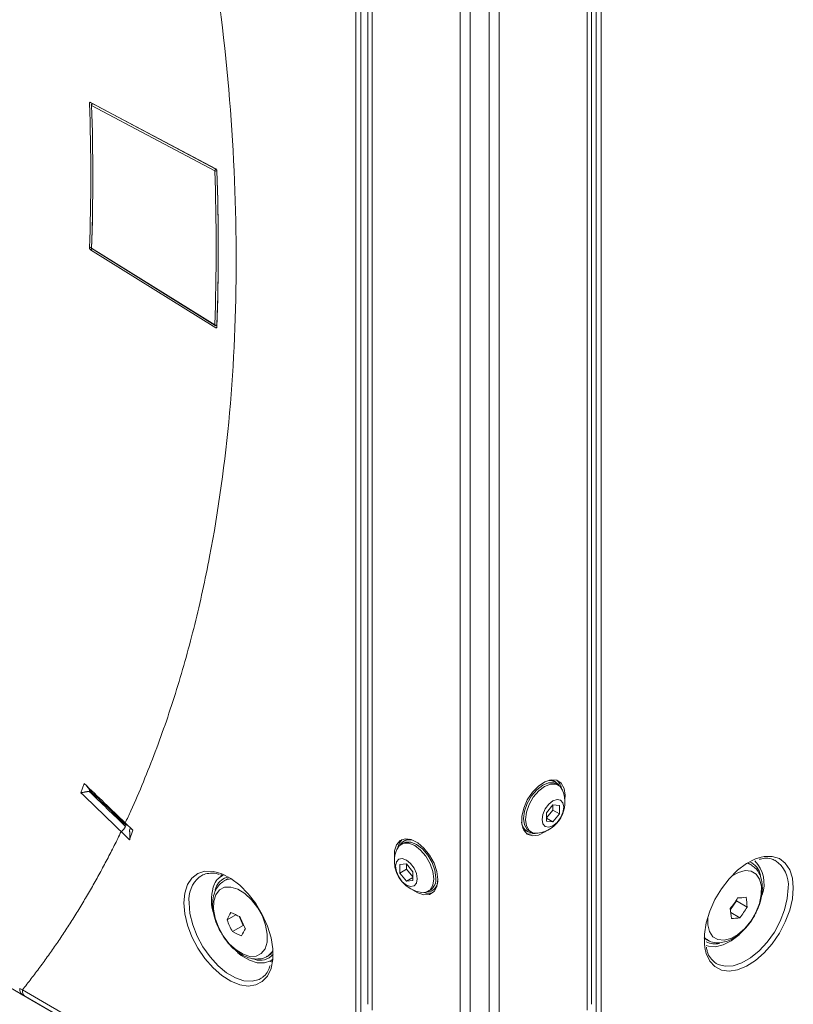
# Model space of a CAD drawing. Header units: millimetres. Extents: x 0 to 1118, y 0 to 864.
# Tile 194 of 235: x 870 to 896, y 541 to 575. Entities that reach past the tile are written whole.
import ezdxf

# ---------------------------------------------------------------- set-up
doc = ezdxf.new("R2010")
doc.units = ezdxf.units.MM

msp = doc.modelspace()

# ---------------------------------------------------------------- linework, layer by layer
at = {"color": 9, "linetype": 'Continuous', "lineweight": 0}
for p, q in [((881.151, 540.195), (881.151, 588.159)), ((881.326, 588.158), (881.326, 540.194)), ((889.44, 540.302), (889.44, 588.152)), ((889.615, 588.153), (889.615, 540.303)), ((881.715, 540.682), (881.715, 587.021)), ((889.139, 540.682), (889.139, 587.021)), ((884.75, 538.93), (884.75, 585.268)), ((886.104, 538.93), (886.104, 585.268)), ((885.104, 538.845), (885.104, 585.184)), ((885.75, 538.845), (885.75, 585.184)), ((872.008, 571.994), (871.972, 571.972)), ((872.079, 571.957), (872.077, 571.956)), ((872.077, 571.956), (876.328, 569.697)), ((876.295, 569.636), (872.044, 571.894)), ((876.367, 569.638), (876.365, 569.637)), ((871.972, 566.978), (872.043, 567.019)), ((872.06, 566.947), (872.006, 566.916)), ((872.044, 566.974), (876.295, 564.324)), ((876.327, 564.223), (876.363, 564.242)), ((873.231, 547.064), (873.212, 547.024)), ((873.347, 546.895), (873.362, 546.939)), ((894.652, 545.754), (894.798, 545.693)), ((893.272, 543.111), (893.172, 543.191)), ((869.563, 541.436), (869.656, 541.382)), ((869.656, 541.382), (876.703, 537.314)), ((869.667, 541.207), (869.99, 541.02))]:
    msp.add_line(p, q, dxfattribs=at)
at = {"color": 7, "linetype": 'Continuous', "lineweight": 15}
for p, q in [((881.568, 587.225), (881.568, 540.886)), ((889.286, 540.886), (889.286, 587.225)), ((872.006, 571.995), (876.327, 569.7)), ((872.064, 571.964), (872.053, 571.957)), ((876.327, 564.223), (872.006, 566.916)), ((872.053, 566.952), (876.304, 564.302)), ((888.05, 548.554), (888.007, 548.578)), ((871.789, 548.501), (871.677, 548.178)), ((888.136, 548.45), (888.069, 548.489)), ((887.954, 547.768), (887.733, 547.493)), ((887.733, 547.322), (887.945, 547.586)), ((887.733, 547.493), (887.733, 547.198)), ((887.945, 547.586), (887.945, 547.757)), ((887.945, 547.586), (888.175, 547.453)), ((888.175, 547.748), (887.954, 547.768)), ((888.175, 547.453), (888.175, 547.748)), ((873.203, 547.141), (873.191, 547.153)), ((887.733, 547.306), (887.954, 547.178)), ((887.733, 547.198), (887.954, 547.178)), ((887.954, 547.178), (888.175, 547.453)), ((873.076, 546.834), (873.063, 546.846)), ((873.355, 546.565), (873.076, 546.834)), ((873.203, 547.141), (873.467, 546.888)), ((873.467, 546.888), (873.355, 546.565)), ((887.024, 546.874), (887.066, 546.85)), ((887.132, 546.865), (887.199, 546.826)), ((882.847, 546.537), (882.804, 546.512)), ((882.785, 546.448), (882.718, 546.409)), ((882.9, 545.726), (882.679, 545.707)), ((882.679, 545.707), (882.679, 545.412)), ((882.909, 545.545), (882.679, 545.412)), ((883.121, 545.451), (882.9, 545.726)), ((882.909, 545.715), (882.909, 545.545)), ((882.909, 545.545), (883.121, 545.281)), ((894.785, 545.7), (894.672, 545.766)), ((875.841, 545.329), (875.766, 545.282)), ((876.592, 545.361), (876.474, 545.276)), ((876.757, 545.226), (876.608, 545.14)), ((882.679, 545.412), (882.9, 545.137)), ((883.121, 545.265), (882.9, 545.137)), ((882.9, 545.137), (883.121, 545.157)), ((883.121, 545.157), (883.121, 545.451)), ((876.351, 544.961), (876.304, 544.846)), ((883.655, 544.785), (883.722, 544.824)), ((883.788, 544.808), (883.83, 544.833)), ((894.077, 544.153), (894.283, 544.452)), ((894.283, 544.452), (894.279, 544.483)), ((894.654, 544.238), (894.283, 544.452)), ((876.716, 543.797), (877.017, 543.971)), ((877.127, 543.924), (877.271, 543.608)), ((894.401, 543.872), (894.091, 544.051)), ((876.9, 543.394), (877.271, 543.608)), ((877.271, 543.608), (877.301, 543.594)), ((893.172, 543.168), (893.286, 543.102)), ((867.359, 542.529), (869.99, 541.02)), ((878.108, 542.542), (878.257, 542.628)), ((878.158, 542.358), (878.292, 542.418)), ((878.282, 542.339), (878.183, 542.369)), ((893.523, 542.339), (893.585, 542.297)), ((877.888, 541.783), (877.936, 541.814)), ((869.76, 541.153), (869.667, 541.207)), ((876.808, 537.084), (869.76, 541.153)), ((869.99, 541.02), (876.961, 536.996))]:
    msp.add_line(p, q, dxfattribs=at)
at = {"color": 7, "linetype": 'Continuous', "lineweight": 15, "flags": 128}
for points in [[(888.363, 547.956), (888.373, 548.099), (888.339, 548.335), (888.242, 548.512), (888.09, 548.614), (887.896, 548.631), (887.678, 548.563), (887.454, 548.414), (887.246, 548.199), (887.071, 547.937), (886.945, 547.651), (886.879, 547.365), (886.879, 547.107), (886.945, 546.898), (887.071, 546.757), (887.246, 546.697), (887.454, 546.723), (887.678, 546.832), (887.74, 546.877)], [(887.132, 546.865), (887.064, 546.918), (886.97, 547.077), (886.937, 547.294), (886.97, 547.55), (887.064, 547.818), (887.211, 548.072), (887.395, 548.287), (887.6, 548.443), (887.805, 548.523), (887.99, 548.521), (888.069, 548.489)], [(887.851, 548.624), (887.924, 548.612), (888.007, 548.578)], [(887.43, 546.787), (887.278, 546.794), (887.131, 546.879), (887.037, 547.038), (887.005, 547.256), (887.037, 547.511), (887.131, 547.779), (887.278, 548.033), (887.463, 548.248), (887.667, 548.404), (887.872, 548.485), (888.057, 548.483), (888.204, 548.398), (888.286, 548.27)], [(888.327, 547.689), (888.299, 547.507), (888.218, 547.321), (888.097, 547.157), (887.954, 547.042), (887.811, 546.993), (887.69, 547.016), (887.609, 547.109), (887.581, 547.258), (887.609, 547.439), (887.69, 547.625), (887.811, 547.789), (887.954, 547.904), (888.097, 547.954), (888.218, 547.93), (888.299, 547.837), (888.327, 547.689)], [(887.024, 546.874), (886.953, 546.929), (886.906, 546.987)], [(883.984, 545.19), (883.95, 545.465), (883.853, 545.754), (883.701, 546.031), (883.507, 546.273), (883.289, 546.456), (883.065, 546.566), (882.857, 546.592), (882.682, 546.532), (882.556, 546.391), (882.49, 546.182), (882.49, 545.923), (882.491, 545.915)], [(882.757, 546.57), (882.662, 546.452), (882.606, 546.303)], [(882.785, 546.448), (882.864, 546.48), (883.049, 546.482), (883.254, 546.401), (883.459, 546.246), (883.643, 546.03), (883.79, 545.776), (883.884, 545.508), (883.917, 545.253)], [(882.847, 546.537), (882.93, 546.571), (883.003, 546.582)], [(887.04, 546.78), (887.14, 546.758), (887.347, 546.783)], [(882.568, 546.229), (882.65, 546.357), (882.797, 546.441), (882.982, 546.443), (883.186, 546.363), (883.391, 546.207), (883.576, 545.991), (883.723, 545.737), (883.817, 545.47), (883.849, 545.214)], [(883.273, 545.216), (883.245, 545.068), (883.164, 544.975), (883.043, 544.951), (882.9, 545.001), (882.757, 545.116), (882.636, 545.279), (882.555, 545.466), (882.527, 545.647), (882.555, 545.796), (882.636, 545.889), (882.757, 545.912), (882.9, 545.863), (883.043, 545.747), (883.164, 545.584), (883.245, 545.398), (883.273, 545.216)], [(893.204, 542.779), (893.179, 542.951), (893.179, 543.31), (893.242, 543.698), (893.364, 544.099), (893.542, 544.496), (893.767, 544.873), (894.031, 545.216), (894.323, 545.509), (894.63, 545.74), (894.94, 545.901), (895.133, 545.964)], [(876.389, 545.436), (876.532, 545.387), (876.843, 545.226), (877.15, 544.994), (877.442, 544.701), (877.705, 544.359), (877.931, 543.981), (878.108, 543.584), (878.231, 543.183), (878.293, 542.796), (878.293, 542.437), (878.235, 542.136)], [(876.495, 545.291), (876.498, 545.302), (876.519, 545.392)], [(883.114, 544.836), (883.289, 544.726), (883.507, 544.658), (883.701, 544.675), (883.853, 544.777), (883.95, 544.953), (883.984, 545.19)], [(883.849, 545.214), (883.817, 544.997), (883.723, 544.838), (883.576, 544.753), (883.424, 544.745)], [(883.948, 544.946), (883.901, 544.888), (883.83, 544.833)], [(894.373, 543.287), (894.102, 543.074), (893.826, 542.932), (893.56, 542.869), (893.319, 542.888), (893.235, 542.919)], [(878.294, 542.444), (878.22, 542.39), (878.005, 542.313), (877.755, 542.318), (877.484, 542.406), (877.207, 542.571), (877.074, 542.678)]]:
    msp.add_lwpolyline(points, dxfattribs=at)
at = {"color": 9, "linetype": 'Continuous', "lineweight": 0, "flags": 128}
for points in [[(895.133, 545.964), (895.241, 545.985), (895.52, 545.988), (895.766, 545.91), (895.969, 545.755), (896.12, 545.528), (896.213, 545.239), (896.244, 544.9)], [(875.228, 544.385), (875.26, 544.724), (875.353, 545.013), (875.504, 545.24), (875.706, 545.396), (875.952, 545.473), (876.231, 545.47), (876.389, 545.436)], [(893.293, 543.889), (893.293, 543.631), (893.354, 543.394), (893.474, 543.219), (893.644, 543.117), (893.854, 543.095), (894.088, 543.155), (894.331, 543.293), (894.567, 543.499), (894.779, 543.759), (894.952, 544.056), (895.076, 544.369), (895.141, 544.678), (895.144, 544.96), (895.083, 545.197), (894.963, 545.373), (894.793, 545.475), (894.583, 545.497), (894.349, 545.437), (894.108, 545.301)], [(876.61, 545.141), (876.721, 545.188), (876.867, 545.21)], [(876.325, 544.668), (876.255, 544.44), (876.247, 544.164), (876.303, 543.858), (876.418, 543.544), (876.584, 543.243), (876.791, 542.976), (877.024, 542.76), (877.267, 542.611), (877.504, 542.538), (877.718, 542.547), (877.896, 542.637), (878.024, 542.802), (878.094, 543.03), (878.102, 543.306), (878.046, 543.612), (877.932, 543.926), (877.765, 544.227), (877.558, 544.494), (877.325, 544.71), (877.082, 544.859), (876.845, 544.932), (876.631, 544.923), (876.454, 544.833), (876.325, 544.668)], [(896.244, 544.9), (896.213, 544.525), (896.12, 544.129), (895.969, 543.728), (895.766, 543.338), (895.52, 542.977), (895.241, 542.658), (894.94, 542.394), (894.63, 542.196), (894.323, 542.073), (894.031, 542.03), (893.767, 542.067), (893.542, 542.185), (893.364, 542.377), (893.242, 542.636), (893.204, 542.779)], [(893.585, 542.297), (893.652, 542.261), (893.897, 542.197), (894.173, 542.215), (894.47, 542.313), (894.772, 542.488), (895.068, 542.731), (895.345, 543.033), (895.59, 543.38), (895.792, 543.757), (895.944, 544.147), (896.037, 544.533), (896.069, 544.899)], [(878.235, 542.136), (878.231, 542.121), (878.108, 541.862), (877.931, 541.67), (877.705, 541.553), (877.442, 541.515), (877.15, 541.559), (876.843, 541.682), (876.532, 541.879), (876.231, 542.143), (875.952, 542.462), (875.706, 542.824), (875.504, 543.213), (875.353, 543.614), (875.26, 544.01), (875.228, 544.385)], [(875.404, 544.385), (875.435, 544.019), (875.529, 543.632), (875.68, 543.242), (875.883, 542.865), (876.128, 542.519), (876.404, 542.217), (876.7, 541.973), (877.003, 541.798), (877.299, 541.7), (877.576, 541.683), (877.821, 541.747), (877.888, 541.783)], [(878.298, 542.731), (878.262, 542.679), (878.104, 542.54)]]:
    msp.add_lwpolyline(points, dxfattribs=at)
at = {"color": 7, "linetype": 'Continuous', "lineweight": 15}
for centre, radius, start, end in [((872.079, 571.915), 0.05, 121.7276, 181.8663), ((872.053, 571.916), 0.0238, 187.8684, 247.9196), ((797.956, 569.434), 74.129, 358.09799, 1.90201), ((796.538, 566.98), 79.801, 358.09276, 1.90724), ((796.561, 566.98), 79.848, 358.09276, 1.90724), ((799.848, 569.444), 72.237, 358.0738, 0.04645), ((872.054, 566.993), 0.0252, 115.9782, 173.6732), ((872.079, 566.994), 0.05, 178.0608, 238.0653), ((876.33, 564.344), 0.05, 238.0653, 298.2645), ((887.85, 548.213), 0.39, 32.0224, 116.776), ((887.775, 548.254), 0.481, 10.7841, 47.9782), ((887.287, 547.858), 1.081, 277.6071, 22.3983), ((887.261, 547.193), 0.39, 183.231, 267.9814), ((883.004, 546.171), 0.39, 63.2239, 147.9776), ((883.567, 545.817), 1.081, 157.6017, 180), ((883.567, 545.817), 1.081, 180, 262.3929), ((894.477, 545.219), 0.643, 10.6386, 65.8209), ((894.103, 545.05), 1.133, 340.2044, 43.9427), ((876.819, 544.79), 0.596, 109.9137, 155.151), ((876.854, 544.728), 0.554, 99.5893, 155.184), ((883.593, 545.152), 0.39, 272.0186, 356.7691), ((883.464, 545.199), 0.455, 304.5077, 6.8045), ((877.688, 544.487), 1.514, 158.5572, 196.0059), ((883.665, 545.179), 0.465, 250.1117, 288.6399), ((890.333, 547.044), 4.705, 322.6234, 328.0386), ((894.167, 548.088), 3.538, 272.5434, 277.2769), ((891.197, 544.022), 3.463, 3.5766, 9.2492), ((890.653, 543.631), 3.463, 3.5766, 9.2492), ((890.662, 546.728), 4.705, 322.6234, 328.0386), ((880.002, 542.299), 3.612, 150.9061, 155.4888), ((881.067, 545.545), 4.69, 201.8844, 207.3054), ((878.467, 547.149), 3.493, 242.3497, 248.0412), ((881.512, 545.658), 4.69, 201.8844, 207.3054), ((893.953, 547.381), 3.538, 272.5434, 277.2769), ((880.502, 541.75), 3.612, 150.9061, 155.4888), ((878.521, 546.488), 3.493, 242.3497, 248.0412), ((893.542, 543.628), 0.659, 242.7121, 283.5624), ((877.853, 543), 0.596, 251.9406, 318.8409)]:
    msp.add_arc(centre, radius, start, end, dxfattribs=at)
at = {"color": 9, "linetype": 'Continuous', "lineweight": 0}
for centre, radius, start, end in [((872.118, 571.894), 0.0745, 123.5511, 179.6564), ((872.064, 571.935), 0.0246, 57.3937, 116.5524), ((876.37, 569.635), 0.0745, 123.5511, 179.6564), ((876.329, 569.708), 0.0797, 244.9418, 297.0706), ((876.292, 569.636), 0.0715, 30.7821, 58.9564), ((872.055, 566.997), 0.0254, 182.0969, 244.856), ((872.067, 566.97), 0.0237, 171.9916, 232.0536), ((876.332, 564.389), 0.0746, 240.4264, 296.456), ((876.319, 564.321), 0.0237, 171.9916, 232.0536), ((876.341, 564.321), 0.0246, 303.4645, 2.6953), ((895.069, 545.008), 1.005, 353.779, 57.3032), ((876.447, 544.485), 1.048, 130.5047, 185.4993)]:
    msp.add_arc(centre, radius, start, end, dxfattribs=at)
for points, knots in [([(873.203, 590.388), (873.236, 590.281), (873.301, 590.067), (873.666, 588.847), (874.258, 586.731), (874.993, 583.737), (875.618, 580.768), (876.303, 576.853), (876.877, 572.055), (877.107, 566.511), (876.877, 561.233), (876.303, 557.098), (875.618, 553.973), (874.993, 551.726), (874.258, 549.58), (873.666, 548.149), (873.301, 547.35), (873.236, 547.211), (873.203, 547.141)], [0, 0, 0, 0, 0.006488, 0.012977, 0.073862, 0.134751, 0.195637, 0.256525, 0.378262, 0.5, 0.621738, 0.743475, 0.804361, 0.865249, 0.926135, 0.987023, 0.993512, 1, 1, 1, 1]), ([(871.959, 548.229), (872.168, 548.029), (872.585, 547.628), (873.003, 547.226), (873.213, 547.024)], [0, 0, 0, 0, 0.498249, 1, 1, 1, 1]), ([(873.231, 547.064), (873.021, 547.266), (872.603, 547.669), (872.183, 548.072), (871.974, 548.273)], [0, 0, 0, 0, 0.501303, 1, 1, 1, 1]), ([(873.063, 546.846), (873.024, 546.765), (872.945, 546.602), (872.825, 546.361), (872.703, 546.121), (872.579, 545.883), (872.454, 545.648), (872.328, 545.414), (872.199, 545.181), (872.069, 544.951), (871.938, 544.723), (871.804, 544.496), (871.669, 544.271), (871.533, 544.048), (871.351, 543.757), (871.121, 543.4), (870.84, 542.981), (870.553, 542.569), (870.26, 542.166), (869.962, 541.769), (869.758, 541.511), (869.656, 541.382)], [0, 0, 0, 0, 0.040446, 0.080885, 0.12132, 0.161752, 0.202182, 0.242613, 0.283045, 0.323481, 0.363921, 0.404368, 0.444822, 0.485286, 0.52576, 0.604849, 0.683902, 0.762932, 0.841951, 0.92097, 1, 1, 1, 1]), ([(873.212, 547.024), (873.211, 547.02), (873.206, 547.011), (873.186, 546.978), (873.17, 546.954), (873.134, 546.905), (873.116, 546.881), (873.089, 546.848), (873.081, 546.838), (873.076, 546.834)], [0, 0, 0, 0, 0.25, 0.25, 0.5, 0.5, 0.75, 0.75, 1, 1, 1, 1]), ([(873.217, 547.127), (873.219, 547.125), (873.228, 547.114), (873.232, 547.094), (873.234, 547.075), (873.232, 547.067), (873.231, 547.064)], [0, 0, 0, 0, 0.179326, 0.732519, 0.90298, 1, 1, 1, 1]), ([(869.563, 541.436), (869.563, 541.382), (869.572, 541.334), (869.608, 541.256), (869.634, 541.226), (869.667, 541.207)], [0, 0, 0, 0, 0.5, 0.5, 1, 1, 1, 1]), ([(869.656, 541.382), (869.656, 541.329), (869.665, 541.281), (869.701, 541.202), (869.727, 541.172), (869.76, 541.153)], [0, 0, 0, 0, 0.5, 0.5, 1, 1, 1, 1])]:
    msp.add_open_spline(points, degree=3, knots=knots, dxfattribs=at)
at = {"color": 7, "linetype": 'Continuous', "lineweight": 15}
for points, knots in [([(871.972, 571.972), (871.972, 571.983), (871.976, 571.992), (871.988, 572.001), (871.997, 572), (872.006, 571.995)], [0, 0, 0, 0, 0.5, 0.5, 1, 1, 1, 1]), ([(876.327, 569.7), (876.336, 569.695), (876.346, 569.686), (876.359, 569.663), (876.363, 569.65), (876.364, 569.639)], [0, 0, 0, 0, 0.5, 0.5, 1, 1, 1, 1]), ([(872.006, 566.916), (871.997, 566.922), (871.988, 566.932), (871.976, 566.955), (871.972, 566.967), (871.972, 566.978)], [0, 0, 0, 0, 0.5, 0.5, 1, 1, 1, 1]), ([(869.667, 541.207), (867.467, 542.472), (863.219, 544.914), (856.861, 548.496), (850.598, 551.955), (845.301, 554.79), (841.031, 557.021), (837.703, 558.577), (834.232, 560.026), (830.661, 561.405), (827.654, 562.539), (824.672, 563.699), (822.649, 564.49), (821.287, 565.101), (821.065, 565.2)], [0, 0, 0, 0, 0.144822, 0.27957, 0.414301, 0.54901, 0.616243, 0.683196, 0.750304, 0.817874, 0.88546, 0.919204, 0.986797, 1, 1, 1, 1]), ([(876.364, 564.241), (876.363, 564.231), (876.359, 564.223), (876.346, 564.216), (876.336, 564.217), (876.327, 564.223)], [0, 0, 0, 0, 0.5, 0.5, 1, 1, 1, 1]), ([(871.959, 548.229), (871.957, 548.229), (871.952, 548.229), (871.941, 548.228), (871.928, 548.227), (871.913, 548.225), (871.89, 548.221), (871.861, 548.216), (871.826, 548.21), (871.79, 548.204), (871.759, 548.198), (871.734, 548.192), (871.716, 548.188), (871.701, 548.185), (871.688, 548.181), (871.68, 548.179), (871.677, 548.178)], [0, 0, 0, 0, 0.030521, 0.072162, 0.125229, 0.181825, 0.250388, 0.375174, 0.49988, 0.624665, 0.749707, 0.818132, 0.874756, 0.929757, 0.971484, 1, 1, 1, 1]), ([(871.867, 548.426), (871.875, 548.417), (871.916, 548.373), (871.949, 548.317), (871.974, 548.273)], [0, 0, 0, 0, 0.1987009, 1, 1, 1, 1]), ([(873.347, 546.895), (873.348, 546.892), (873.35, 546.885), (873.352, 546.871), (873.355, 546.855), (873.357, 546.835), (873.36, 546.808), (873.363, 546.772), (873.364, 546.731), (873.365, 546.689), (873.365, 546.653), (873.363, 546.626), (873.362, 546.606), (873.36, 546.589), (873.358, 546.575), (873.356, 546.568), (873.355, 546.565)], [0, 0, 0, 0, 0.030507, 0.072125, 0.12516, 0.181582, 0.249899, 0.374928, 0.499917, 0.624955, 0.749858, 0.818172, 0.874719, 0.929738, 0.971477, 1, 1, 1, 1]), ([(873.441, 546.912), (873.437, 546.915), (873.42, 546.927), (873.387, 546.934), (873.362, 546.939)], [0, 0, 0, 0, 0.198284, 1, 1, 1, 1]), ([(895.072, 545.887), (895.134, 545.901), (895.281, 545.935), (895.464, 545.919), (895.568, 545.868), (895.612, 545.846)], [0, 0, 0, 0, 0.29668, 0.705721, 1, 1, 1, 1]), ([(894.96, 544.062), (894.991, 544.125), (895.073, 544.291), (895.15, 544.573), (895.188, 544.89), (895.159, 545.178), (895.069, 545.416), (894.949, 545.592), (894.84, 545.656), (894.797, 545.682)], [0, 0, 0, 0, 0.101308, 0.268574, 0.437961, 0.610431, 0.761581, 0.904468, 1, 1, 1, 1]), ([(875.779, 545.282), (875.824, 545.314), (875.929, 545.386), (876.14, 545.414), (876.321, 545.409), (876.427, 545.369), (876.439, 545.364)], [0, 0, 0, 0, 0.264953, 0.615303, 0.955489, 1, 1, 1, 1]), ([(876.613, 545.138), (876.555, 545.1), (876.435, 545.023), (876.361, 544.897), (876.323, 544.832)], [0, 0, 0, 0, 0.482668, 1, 1, 1, 1]), ([(876.323, 544.832), (876.302, 544.785), (876.247, 544.66), (876.21, 544.424), (876.221, 544.127), (876.296, 543.811), (876.394, 543.549), (876.48, 543.406), (876.507, 543.362)], [0, 0, 0, 0, 0.115516, 0.306233, 0.504276, 0.707003, 0.90932, 1, 1, 1, 1]), ([(893.269, 543.118), (893.279, 543.11), (893.35, 543.053), (893.519, 543.01), (893.755, 543.003), (894.002, 543.069), (894.252, 543.2), (894.497, 543.397), (894.719, 543.648), (894.878, 543.877), (894.942, 544.022), (894.96, 544.062)], [0, 0, 0, 0, 0.020605, 0.14423, 0.265974, 0.392327, 0.526536, 0.665904, 0.8059, 0.945445, 1, 1, 1, 1]), ([(876.507, 543.362), (876.537, 543.307), (876.624, 543.151), (876.81, 542.925), (877.052, 542.702), (877.318, 542.538), (877.583, 542.449), (877.83, 542.444), (878.006, 542.478), (878.082, 542.533), (878.099, 542.545)], [0, 0, 0, 0, 0.083459, 0.235476, 0.388751, 0.544412, 0.70282, 0.836783, 0.965058, 1, 1, 1, 1]), ([(893.532, 542.337), (893.482, 542.382), (893.378, 542.476), (893.282, 542.659), (893.255, 542.806), (893.246, 542.856)], [0, 0, 0, 0, 0.380165, 0.789822, 1, 1, 1, 1]), ([(878.201, 542.225), (878.177, 542.158), (878.124, 542.01), (878.026, 541.878), (877.947, 541.83), (877.925, 541.817)], [0, 0, 0, 0, 0.3785833, 0.8311044, 1, 1, 1, 1])]:
    msp.add_open_spline(points, degree=3, knots=knots, dxfattribs=at)
for points in [[(871.972, 566.978), (872.029, 568.61), (872.029, 570.275), (871.972, 571.972)], [(876.364, 569.639), (876.425, 567.805), (876.425, 566.005), (876.364, 564.241)], [(871.677, 548.178), (872.139, 547.734), (872.601, 547.29), (873.063, 546.846)], [(873.191, 547.153), (872.724, 547.602), (872.257, 548.052), (871.789, 548.501)]]:
    msp.add_open_spline(points, degree=3, dxfattribs=at)
at = {"color": 9, "linetype": 'Continuous', "lineweight": 0}
msp.add_open_spline([(871.974, 548.273), (871.969, 548.258), (871.964, 548.244), (871.959, 548.229)], degree=3, dxfattribs=at)

doc.saveas('drawing.dxf')
